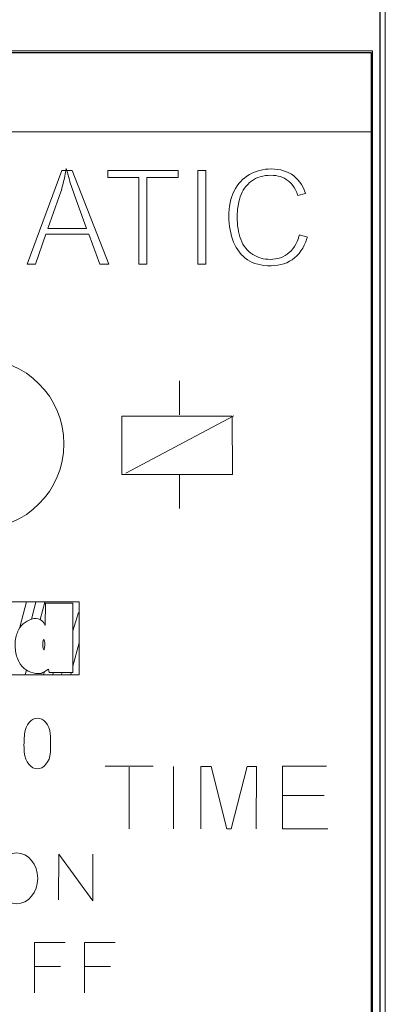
# Model space of a CAD drawing. Header units: millimetres. Extents: x 5 to 192, y 6 to 95.
# Tile 56 of 59: x 114.34 to 120.78, y 55.77 to 73.14. Entities that reach past the tile are written whole.
import ezdxf

# ---------------------------------------------------------------- set-up
doc = ezdxf.new("R2010")
doc.units = ezdxf.units.MM
doc.header["$MEASUREMENT"] = 0
doc.layers.add('Vrstva 1', color=7, linetype='Continuous')

msp = doc.modelspace()

# ---------------------------------------------------------------- linework, layer by layer
at = {"layer": 'Vrstva 1', "color": 250, "lineweight": 13}
msp.add_lwpolyline([(102.827, 18.429), (120.781, 18.429), (120.781, 81.927), (102.827, 81.927), (102.827, 18.429)], close=True, dxfattribs=at)
at = {"layer": 'Vrstva 1', "color": 250, "lineweight": 18}
msp.add_lwpolyline([(103.054, 27.725), (120.554, 27.725), (120.554, 72.589), (103.054, 72.589), (103.054, 27.725)], close=True, dxfattribs=at)
at = {"layer": 'Vrstva 1', "color": 22, "lineweight": 5}
msp.add_ellipse((113.615, 65.657), major_axis=(0, 1.5), ratio=1, dxfattribs=at)
at = {"layer": 'Vrstva 1', "color": 250, "lineweight": 5}
msp.add_ellipse((114.282, 57.995), major_axis=(0, 0.447), ratio=0.831953, dxfattribs=at)
at = {"layer": 'Vrstva 1', "color": 250, "lineweight": 25}
msp.add_open_spline([(120.683, 6.157), (120.683, 6.157), (120.683, 94.175), (120.683, 94.175), (120.683, 94.175), (120.683, 94.175), (102.922, 94.175), (102.922, 94.175), (102.922, 94.175), (102.922, 94.175), (102.922, 6.157), (102.922, 6.157), (102.922, 6.157), (102.922, 6.157), (120.683, 6.157), (120.683, 6.157)], degree=3, knots=[0, 0, 0, 0, 0.25, 0.25, 0.25, 0.25, 0.5, 0.5, 0.5, 0.5, 0.75, 0.75, 0.75, 0.75, 1, 1, 1, 1], dxfattribs=at)
at = {"layer": 'Vrstva 1', "lineweight": 25}
for points in [[(103.073, 72.557), (103.073, 72.557), (120.535, 72.557), (120.535, 72.557)], [(120.535, 72.557), (120.535, 72.557), (120.535, 70.944), (120.535, 70.944)], [(120.535, 70.944), (120.535, 70.944), (120.535, 29.37), (120.535, 29.37)]]:
    msp.add_open_spline(points, degree=3, dxfattribs=at)
at = {"layer": 'Vrstva 1', "lineweight": 5}
for points in [[(103.054, 71.157), (103.054, 71.157), (120.554, 71.157), (120.554, 71.157)], [(120.554, 71.157), (120.554, 71.157), (120.554, 69.645), (120.554, 69.645)], [(120.554, 69.645), (120.554, 69.645), (120.554, 30.669), (120.554, 30.669)]]:
    msp.add_open_spline(points, degree=3, dxfattribs=at)
at = {"layer": 'Vrstva 1', "color": 250, "lineweight": 5}
for points, knots in [([(115.15, 70.476), (115.15, 70.476), (115.166, 70.476), (115.166, 70.476), (115.166, 70.476), (115.166, 70.476), (115.157, 70.51), (115.157, 70.51), (115.157, 70.51), (115.157, 70.51), (115.15, 70.476), (115.15, 70.476)], [0, 0, 0, 0, 0.333333, 0.333333, 0.333333, 0.333333, 0.666667, 0.666667, 0.666667, 0.666667, 1, 1, 1, 1]), ([(119.267, 69.341), (119.267, 69.341), (119.407, 69.304), (119.407, 69.304), (119.407, 69.304), (119.407, 69.304), (119.4, 69.279), (119.4, 69.279), (119.4, 69.279), (119.4, 69.279), (119.379, 69.218), (119.379, 69.218), (119.379, 69.218), (119.379, 69.218), (119.354, 69.16), (119.354, 69.16), (119.354, 69.16), (119.354, 69.16), (119.326, 69.108), (119.326, 69.108), (119.326, 69.108), (119.326, 69.108), (119.295, 69.059), (119.295, 69.059), (119.295, 69.059), (119.295, 69.059), (119.261, 69.014), (119.261, 69.014), (119.261, 69.014), (119.261, 69.014), (119.223, 68.973), (119.223, 68.973), (119.223, 68.973), (119.223, 68.973), (119.183, 68.937), (119.183, 68.937), (119.183, 68.937), (119.183, 68.937), (119.139, 68.904), (119.139, 68.904), (119.139, 68.904), (119.139, 68.904), (119.094, 68.876), (119.094, 68.876), (119.094, 68.876), (119.094, 68.876), (119.045, 68.852), (119.045, 68.852), (119.045, 68.852), (119.045, 68.852), (118.995, 68.832), (118.995, 68.832), (118.995, 68.832), (118.995, 68.832), (118.942, 68.817), (118.942, 68.817), (118.942, 68.817), (118.942, 68.817), (118.886, 68.806), (118.886, 68.806), (118.886, 68.806), (118.886, 68.806), (118.828, 68.8), (118.828, 68.8), (118.828, 68.8), (118.828, 68.8), (118.767, 68.798), (118.767, 68.798), (118.767, 68.798), (118.767, 68.798), (118.703, 68.799), (118.703, 68.799), (118.703, 68.799), (118.703, 68.799), (118.642, 68.804), (118.642, 68.804), (118.642, 68.804), (118.642, 68.804), (118.585, 68.813), (118.585, 68.813), (118.585, 68.813), (118.585, 68.813), (118.532, 68.825), (118.532, 68.825), (118.532, 68.825), (118.532, 68.825), (118.481, 68.84), (118.481, 68.84), (118.481, 68.84), (118.481, 68.84), (118.435, 68.858), (118.435, 68.858), (118.435, 68.858), (118.435, 68.858), (118.391, 68.88), (118.391, 68.88), (118.391, 68.88), (118.391, 68.88), (118.35, 68.905), (118.35, 68.905), (118.35, 68.905), (118.35, 68.905), (118.312, 68.933), (118.312, 68.933), (118.312, 68.933), (118.312, 68.933), (118.275, 68.964), (118.275, 68.964), (118.275, 68.964), (118.275, 68.964), (118.242, 68.998), (118.242, 68.998), (118.242, 68.998), (118.242, 68.998), (118.211, 69.036), (118.211, 69.036), (118.211, 69.036), (118.211, 69.036), (118.181, 69.076), (118.181, 69.076), (118.181, 69.076), (118.181, 69.076), (118.155, 69.119), (118.155, 69.119), (118.155, 69.119), (118.155, 69.119), (118.13, 69.166), (118.13, 69.166), (118.13, 69.166), (118.13, 69.166), (118.108, 69.216), (118.108, 69.216), (118.108, 69.216), (118.108, 69.216), (118.088, 69.269), (118.088, 69.269), (118.088, 69.269), (118.088, 69.269), (118.071, 69.322), (118.071, 69.322), (118.071, 69.322), (118.071, 69.322), (118.056, 69.377), (118.056, 69.377), (118.056, 69.377), (118.056, 69.377), (118.044, 69.432), (118.044, 69.432), (118.044, 69.432), (118.044, 69.432), (118.035, 69.489), (118.035, 69.489), (118.035, 69.489), (118.035, 69.489), (118.028, 69.546), (118.028, 69.546), (118.028, 69.546), (118.028, 69.546), (118.024, 69.605), (118.024, 69.605), (118.024, 69.605), (118.024, 69.605), (118.023, 69.664), (118.023, 69.664), (118.023, 69.664), (118.023, 69.664), (118.025, 69.729), (118.025, 69.729), (118.025, 69.729), (118.025, 69.729), (118.029, 69.791), (118.029, 69.791), (118.029, 69.791), (118.029, 69.791), (118.036, 69.851), (118.036, 69.851), (118.036, 69.851), (118.036, 69.851), (118.047, 69.909), (118.047, 69.909), (118.047, 69.909), (118.047, 69.909), (118.06, 69.964), (118.06, 69.964), (118.06, 69.964), (118.06, 69.964), (118.076, 70.017), (118.076, 70.017), (118.076, 70.017), (118.076, 70.017), (118.096, 70.068), (118.096, 70.068), (118.096, 70.068), (118.096, 70.068), (118.118, 70.117), (118.118, 70.117), (118.118, 70.117), (118.118, 70.117), (118.143, 70.163), (118.143, 70.163), (118.143, 70.163), (118.143, 70.163), (118.17, 70.207), (118.17, 70.207), (118.17, 70.207), (118.17, 70.207), (118.2, 70.247), (118.2, 70.247), (118.2, 70.247), (118.2, 70.247), (118.232, 70.284), (118.232, 70.284), (118.232, 70.284), (118.232, 70.284), (118.266, 70.319), (118.266, 70.319), (118.266, 70.319), (118.266, 70.319), (118.303, 70.351), (118.303, 70.351), (118.303, 70.351), (118.303, 70.351), (118.343, 70.379), (118.343, 70.379), (118.343, 70.379), (118.343, 70.379), (118.385, 70.406), (118.385, 70.406), (118.385, 70.406), (118.385, 70.406), (118.429, 70.429), (118.429, 70.429), (118.429, 70.429), (118.429, 70.429), (118.474, 70.449), (118.474, 70.449), (118.474, 70.449), (118.474, 70.449), (118.521, 70.466), (118.521, 70.466), (118.521, 70.466), (118.521, 70.466), (118.568, 70.48), (118.568, 70.48), (118.568, 70.48), (118.568, 70.48), (118.617, 70.491), (118.617, 70.491), (118.617, 70.491), (118.617, 70.491), (118.667, 70.499), (118.667, 70.499), (118.667, 70.499), (118.667, 70.499), (118.718, 70.503), (118.718, 70.503), (118.718, 70.503), (118.718, 70.503), (118.77, 70.505), (118.77, 70.505), (118.77, 70.505), (118.77, 70.505), (118.829, 70.503), (118.829, 70.503), (118.829, 70.503), (118.829, 70.503), (118.885, 70.497), (118.885, 70.497), (118.885, 70.497), (118.885, 70.497), (118.938, 70.487), (118.938, 70.487), (118.938, 70.487), (118.938, 70.487), (118.989, 70.474), (118.989, 70.474), (118.989, 70.474), (118.989, 70.474), (119.037, 70.456), (119.037, 70.456), (119.037, 70.456), (119.037, 70.456), (119.083, 70.435), (119.083, 70.435), (119.083, 70.435), (119.083, 70.435), (119.126, 70.41), (119.126, 70.41), (119.126, 70.41), (119.126, 70.41), (119.167, 70.381), (119.167, 70.381), (119.167, 70.381), (119.167, 70.381), (119.205, 70.348), (119.205, 70.348), (119.205, 70.348), (119.205, 70.348), (119.241, 70.313), (119.241, 70.313), (119.241, 70.313), (119.241, 70.313), (119.273, 70.274), (119.273, 70.274), (119.273, 70.274), (119.273, 70.274), (119.302, 70.232), (119.302, 70.232), (119.302, 70.232), (119.302, 70.232), (119.329, 70.187), (119.329, 70.187), (119.329, 70.187), (119.329, 70.187), (119.352, 70.138), (119.352, 70.138), (119.352, 70.138), (119.352, 70.138), (119.377, 70.073), (119.377, 70.073), (119.377, 70.073), (119.377, 70.073), (119.238, 70.039), (119.238, 70.039), (119.238, 70.039), (119.227, 70.072), (119.212, 70.104), (119.197, 70.136), (119.197, 70.136), (119.197, 70.136), (119.175, 70.175), (119.175, 70.175), (119.175, 70.175), (119.175, 70.175), (119.151, 70.211), (119.151, 70.211), (119.151, 70.211), (119.151, 70.211), (119.126, 70.243), (119.126, 70.243), (119.126, 70.243), (119.126, 70.243), (119.098, 70.272), (119.098, 70.272), (119.098, 70.272), (119.098, 70.272), (119.068, 70.298), (119.068, 70.298), (119.068, 70.298), (119.068, 70.298), (119.036, 70.321), (119.036, 70.321), (119.036, 70.321), (119.036, 70.321), (119.003, 70.34), (119.003, 70.34), (119.003, 70.34), (119.003, 70.34), (118.968, 70.357), (118.968, 70.357), (118.968, 70.357), (118.968, 70.357), (118.931, 70.37), (118.931, 70.37), (118.931, 70.37), (118.931, 70.37), (118.892, 70.38), (118.892, 70.38), (118.892, 70.38), (118.892, 70.38), (118.851, 70.388), (118.851, 70.388), (118.851, 70.388), (118.851, 70.388), (118.809, 70.392), (118.809, 70.392), (118.809, 70.392), (118.809, 70.392), (118.766, 70.393), (118.766, 70.393), (118.766, 70.393), (118.766, 70.393), (118.716, 70.392), (118.716, 70.392), (118.716, 70.392), (118.716, 70.392), (118.668, 70.387), (118.668, 70.387), (118.668, 70.387), (118.668, 70.387), (118.622, 70.379), (118.622, 70.379), (118.622, 70.379), (118.622, 70.379), (118.578, 70.368), (118.578, 70.368), (118.578, 70.368), (118.578, 70.368), (118.535, 70.353), (118.535, 70.353), (118.535, 70.353), (118.535, 70.353), (118.495, 70.335), (118.495, 70.335), (118.495, 70.335), (118.495, 70.335), (118.457, 70.314), (118.457, 70.314), (118.457, 70.314), (118.457, 70.314), (118.421, 70.29), (118.421, 70.29), (118.421, 70.29), (118.421, 70.29), (118.387, 70.263), (118.387, 70.263), (118.387, 70.263), (118.387, 70.263), (118.355, 70.233), (118.355, 70.233), (118.355, 70.233), (118.355, 70.233), (118.327, 70.202), (118.327, 70.202), (118.327, 70.202), (118.327, 70.202), (118.301, 70.168), (118.301, 70.168), (118.301, 70.168), (118.301, 70.168), (118.278, 70.132), (118.278, 70.132), (118.278, 70.132), (118.278, 70.132), (118.257, 70.094), (118.257, 70.094), (118.257, 70.094), (118.257, 70.094), (118.239, 70.054), (118.239, 70.054), (118.239, 70.054), (118.239, 70.054), (118.224, 70.012), (118.224, 70.012), (118.224, 70.012), (118.224, 70.012), (118.211, 69.969), (118.211, 69.969), (118.211, 69.969), (118.211, 69.969), (118.2, 69.927), (118.2, 69.927), (118.2, 69.927), (118.2, 69.927), (118.191, 69.884), (118.191, 69.884), (118.191, 69.884), (118.191, 69.884), (118.177, 69.798), (118.177, 69.798), (118.177, 69.798), (118.177, 69.798), (118.173, 69.754), (118.173, 69.754), (118.173, 69.754), (118.173, 69.754), (118.17, 69.71), (118.17, 69.71), (118.17, 69.71), (118.17, 69.71), (118.17, 69.609), (118.17, 69.609), (118.17, 69.609), (118.17, 69.609), (118.173, 69.555), (118.173, 69.555), (118.173, 69.555), (118.173, 69.555), (118.178, 69.502), (118.178, 69.502), (118.178, 69.502), (118.178, 69.502), (118.185, 69.451), (118.185, 69.451), (118.185, 69.451), (118.185, 69.451), (118.194, 69.402), (118.194, 69.402), (118.194, 69.402), (118.194, 69.402), (118.206, 69.354), (118.206, 69.354), (118.206, 69.354), (118.206, 69.354), (118.219, 69.308), (118.219, 69.308), (118.219, 69.308), (118.219, 69.308), (118.234, 69.264), (118.234, 69.264), (118.234, 69.264), (118.234, 69.264), (118.252, 69.221), (118.252, 69.221), (118.252, 69.221), (118.252, 69.221), (118.272, 69.181), (118.272, 69.181), (118.272, 69.181), (118.272, 69.181), (118.295, 69.144), (118.295, 69.144), (118.295, 69.144), (118.295, 69.144), (118.32, 69.109), (118.32, 69.109), (118.32, 69.109), (118.32, 69.109), (118.347, 69.077), (118.347, 69.077), (118.347, 69.077), (118.347, 69.077), (118.377, 69.047), (118.377, 69.047), (118.377, 69.047), (118.377, 69.047), (118.409, 69.02), (118.409, 69.02), (118.409, 69.02), (118.409, 69.02), (118.444, 68.997), (118.444, 68.997), (118.444, 68.997), (118.444, 68.997), (118.479, 68.976), (118.479, 68.976), (118.479, 68.976), (118.479, 68.976), (118.516, 68.958), (118.516, 68.958), (118.516, 68.958), (118.516, 68.958), (118.553, 68.943), (118.553, 68.943), (118.553, 68.943), (118.553, 68.943), (118.591, 68.931), (118.591, 68.931), (118.591, 68.931), (118.591, 68.931), (118.629, 68.921), (118.629, 68.921), (118.629, 68.921), (118.629, 68.921), (118.668, 68.915), (118.668, 68.915), (118.668, 68.915), (118.668, 68.915), (118.708, 68.911), (118.708, 68.911), (118.708, 68.911), (118.708, 68.911), (118.749, 68.909), (118.749, 68.909), (118.749, 68.909), (118.749, 68.909), (118.797, 68.911), (118.797, 68.911), (118.797, 68.911), (118.797, 68.911), (118.844, 68.917), (118.844, 68.917), (118.844, 68.917), (118.844, 68.917), (118.889, 68.926), (118.889, 68.926), (118.889, 68.926), (118.889, 68.926), (118.933, 68.939), (118.933, 68.939), (118.933, 68.939), (118.933, 68.939), (118.975, 68.956), (118.975, 68.956), (118.975, 68.956), (118.975, 68.956), (119.015, 68.977), (119.015, 68.977), (119.015, 68.977), (119.015, 68.977), (119.053, 69.002), (119.053, 69.002), (119.053, 69.002), (119.053, 69.002), (119.089, 69.03), (119.089, 69.03), (119.089, 69.03), (119.089, 69.03), (119.123, 69.062), (119.123, 69.062), (119.123, 69.062), (119.123, 69.062), (119.154, 69.098), (119.154, 69.098), (119.154, 69.098), (119.154, 69.098), (119.181, 69.137), (119.181, 69.137), (119.181, 69.137), (119.181, 69.137), (119.206, 69.18), (119.206, 69.18), (119.206, 69.18), (119.206, 69.18), (119.228, 69.226), (119.228, 69.226), (119.228, 69.226), (119.243, 69.264), (119.257, 69.302), (119.267, 69.341)], [0, 0, 0, 0, 0.006452, 0.006452, 0.006452, 0.006452, 0.012903, 0.012903, 0.012903, 0.012903, 0.019355, 0.019355, 0.019355, 0.019355, 0.025806, 0.025806, 0.025806, 0.025806, 0.032258, 0.032258, 0.032258, 0.032258, 0.03871, 0.03871, 0.03871, 0.03871, 0.045161, 0.045161, 0.045161, 0.045161, 0.051613, 0.051613, 0.051613, 0.051613, 0.058065, 0.058065, 0.058065, 0.058065, 0.064516, 0.064516, 0.064516, 0.064516, 0.070968, 0.070968, 0.070968, 0.070968, 0.077419, 0.077419, 0.077419, 0.077419, 0.083871, 0.083871, 0.083871, 0.083871, 0.090323, 0.090323, 0.090323, 0.090323, 0.096774, 0.096774, 0.096774, 0.096774, 0.103226, 0.103226, 0.103226, 0.103226, 0.109677, 0.109677, 0.109677, 0.109677, 0.116129, 0.116129, 0.116129, 0.116129, 0.122581, 0.122581, 0.122581, 0.122581, 0.129032, 0.129032, 0.129032, 0.129032, 0.135484, 0.135484, 0.135484, 0.135484, 0.141935, 0.141935, 0.141935, 0.141935, 0.148387, 0.148387, 0.148387, 0.148387, 0.154839, 0.154839, 0.154839, 0.154839, 0.16129, 0.16129, 0.16129, 0.16129, 0.167742, 0.167742, 0.167742, 0.167742, 0.174194, 0.174194, 0.174194, 0.174194, 0.180645, 0.180645, 0.180645, 0.180645, 0.187097, 0.187097, 0.187097, 0.187097, 0.193548, 0.193548, 0.193548, 0.193548, 0.2, 0.2, 0.2, 0.2, 0.206452, 0.206452, 0.206452, 0.206452, 0.212903, 0.212903, 0.212903, 0.212903, 0.219355, 0.219355, 0.219355, 0.219355, 0.225806, 0.225806, 0.225806, 0.225806, 0.232258, 0.232258, 0.232258, 0.232258, 0.23871, 0.23871, 0.23871, 0.23871, 0.245161, 0.245161, 0.245161, 0.245161, 0.251613, 0.251613, 0.251613, 0.251613, 0.258065, 0.258065, 0.258065, 0.258065, 0.264516, 0.264516, 0.264516, 0.264516, 0.270968, 0.270968, 0.270968, 0.270968, 0.277419, 0.277419, 0.277419, 0.277419, 0.283871, 0.283871, 0.283871, 0.283871, 0.290323, 0.290323, 0.290323, 0.290323, 0.296774, 0.296774, 0.296774, 0.296774, 0.303226, 0.303226, 0.303226, 0.303226, 0.309677, 0.309677, 0.309677, 0.309677, 0.316129, 0.316129, 0.316129, 0.316129, 0.322581, 0.322581, 0.322581, 0.322581, 0.329032, 0.329032, 0.329032, 0.329032, 0.335484, 0.335484, 0.335484, 0.335484, 0.341935, 0.341935, 0.341935, 0.341935, 0.348387, 0.348387, 0.348387, 0.348387, 0.354839, 0.354839, 0.354839, 0.354839, 0.36129, 0.36129, 0.36129, 0.36129, 0.367742, 0.367742, 0.367742, 0.367742, 0.374194, 0.374194, 0.374194, 0.374194, 0.380645, 0.380645, 0.380645, 0.380645, 0.387097, 0.387097, 0.387097, 0.387097, 0.393548, 0.393548, 0.393548, 0.393548, 0.4, 0.4, 0.4, 0.4, 0.406452, 0.406452, 0.406452, 0.406452, 0.412903, 0.412903, 0.412903, 0.412903, 0.419355, 0.419355, 0.419355, 0.419355, 0.425806, 0.425806, 0.425806, 0.425806, 0.432258, 0.432258, 0.432258, 0.432258, 0.43871, 0.43871, 0.43871, 0.43871, 0.445161, 0.445161, 0.445161, 0.445161, 0.451613, 0.451613, 0.451613, 0.451613, 0.458065, 0.458065, 0.458065, 0.458065, 0.464516, 0.464516, 0.464516, 0.464516, 0.470968, 0.470968, 0.470968, 0.470968, 0.477419, 0.477419, 0.477419, 0.477419, 0.483871, 0.483871, 0.483871, 0.483871, 0.490323, 0.490323, 0.490323, 0.490323, 0.496774, 0.496774, 0.496774, 0.496774, 0.503226, 0.503226, 0.503226, 0.503226, 0.509677, 0.509677, 0.509677, 0.509677, 0.516129, 0.516129, 0.516129, 0.516129, 0.522581, 0.522581, 0.522581, 0.522581, 0.529032, 0.529032, 0.529032, 0.529032, 0.535484, 0.535484, 0.535484, 0.535484, 0.541935, 0.541935, 0.541935, 0.541935, 0.548387, 0.548387, 0.548387, 0.548387, 0.554839, 0.554839, 0.554839, 0.554839, 0.56129, 0.56129, 0.56129, 0.56129, 0.567742, 0.567742, 0.567742, 0.567742, 0.574194, 0.574194, 0.574194, 0.574194, 0.580645, 0.580645, 0.580645, 0.580645, 0.587097, 0.587097, 0.587097, 0.587097, 0.593548, 0.593548, 0.593548, 0.593548, 0.6, 0.6, 0.6, 0.6, 0.606452, 0.606452, 0.606452, 0.606452, 0.612903, 0.612903, 0.612903, 0.612903, 0.619355, 0.619355, 0.619355, 0.619355, 0.625806, 0.625806, 0.625806, 0.625806, 0.632258, 0.632258, 0.632258, 0.632258, 0.63871, 0.63871, 0.63871, 0.63871, 0.645161, 0.645161, 0.645161, 0.645161, 0.651613, 0.651613, 0.651613, 0.651613, 0.658065, 0.658065, 0.658065, 0.658065, 0.664516, 0.664516, 0.664516, 0.664516, 0.670968, 0.670968, 0.670968, 0.670968, 0.677419, 0.677419, 0.677419, 0.677419, 0.683871, 0.683871, 0.683871, 0.683871, 0.690323, 0.690323, 0.690323, 0.690323, 0.696774, 0.696774, 0.696774, 0.696774, 0.703226, 0.703226, 0.703226, 0.703226, 0.709677, 0.709677, 0.709677, 0.709677, 0.716129, 0.716129, 0.716129, 0.716129, 0.722581, 0.722581, 0.722581, 0.722581, 0.729032, 0.729032, 0.729032, 0.729032, 0.735484, 0.735484, 0.735484, 0.735484, 0.741935, 0.741935, 0.741935, 0.741935, 0.748387, 0.748387, 0.748387, 0.748387, 0.754839, 0.754839, 0.754839, 0.754839, 0.76129, 0.76129, 0.76129, 0.76129, 0.767742, 0.767742, 0.767742, 0.767742, 0.774194, 0.774194, 0.774194, 0.774194, 0.780645, 0.780645, 0.780645, 0.780645, 0.787097, 0.787097, 0.787097, 0.787097, 0.793548, 0.793548, 0.793548, 0.793548, 0.8, 0.8, 0.8, 0.8, 0.806452, 0.806452, 0.806452, 0.806452, 0.812903, 0.812903, 0.812903, 0.812903, 0.819355, 0.819355, 0.819355, 0.819355, 0.825806, 0.825806, 0.825806, 0.825806, 0.832258, 0.832258, 0.832258, 0.832258, 0.83871, 0.83871, 0.83871, 0.83871, 0.845161, 0.845161, 0.845161, 0.845161, 0.851613, 0.851613, 0.851613, 0.851613, 0.858065, 0.858065, 0.858065, 0.858065, 0.864516, 0.864516, 0.864516, 0.864516, 0.870968, 0.870968, 0.870968, 0.870968, 0.877419, 0.877419, 0.877419, 0.877419, 0.883871, 0.883871, 0.883871, 0.883871, 0.890323, 0.890323, 0.890323, 0.890323, 0.896774, 0.896774, 0.896774, 0.896774, 0.903226, 0.903226, 0.903226, 0.903226, 0.909677, 0.909677, 0.909677, 0.909677, 0.916129, 0.916129, 0.916129, 0.916129, 0.922581, 0.922581, 0.922581, 0.922581, 0.929032, 0.929032, 0.929032, 0.929032, 0.935484, 0.935484, 0.935484, 0.935484, 0.941935, 0.941935, 0.941935, 0.941935, 0.948387, 0.948387, 0.948387, 0.948387, 0.954839, 0.954839, 0.954839, 0.954839, 0.96129, 0.96129, 0.96129, 0.96129, 0.967742, 0.967742, 0.967742, 0.967742, 0.974194, 0.974194, 0.974194, 0.974194, 0.980645, 0.980645, 0.980645, 0.980645, 0.987097, 0.987097, 0.987097, 0.987097, 0.993548, 0.993548, 0.993548, 0.993548, 1, 1, 1, 1]), ([(114.467, 68.827), (114.467, 68.827), (115.077, 70.476), (115.077, 70.476), (115.077, 70.476), (115.077, 70.476), (115.15, 70.476), (115.15, 70.476), (115.15, 70.476), (115.132, 70.39), (115.116, 70.305), (115.096, 70.222), (115.096, 70.222), (115.085, 70.18), (115.073, 70.14), (115.061, 70.1), (115.061, 70.1), (115.061, 70.1), (115.034, 70.019), (115.034, 70.019), (115.034, 70.019), (115.034, 70.019), (114.831, 69.454), (114.831, 69.454), (114.831, 69.454), (114.831, 69.454), (115.514, 69.454), (115.514, 69.454), (115.514, 69.454), (115.514, 69.454), (115.3, 70.044), (115.3, 70.044), (115.3, 70.044), (115.269, 70.132), (115.239, 70.222), (115.212, 70.311), (115.212, 70.311), (115.212, 70.311), (115.166, 70.476), (115.166, 70.476), (115.166, 70.476), (115.166, 70.476), (115.26, 70.476), (115.26, 70.476), (115.26, 70.476), (115.26, 70.476), (115.91, 68.827), (115.91, 68.827), (115.91, 68.827), (115.91, 68.827), (115.746, 68.827), (115.746, 68.827), (115.746, 68.827), (115.746, 68.827), (115.552, 69.352), (115.552, 69.352), (115.552, 69.352), (115.552, 69.352), (114.797, 69.352), (114.797, 69.352), (114.797, 69.352), (114.797, 69.352), (114.614, 68.827), (114.614, 68.827), (114.614, 68.827), (114.614, 68.827), (114.467, 68.827), (114.467, 68.827)], [0, 0, 0, 0, 0.058824, 0.058824, 0.058824, 0.058824, 0.117647, 0.117647, 0.117647, 0.117647, 0.176471, 0.176471, 0.176471, 0.176471, 0.235294, 0.235294, 0.235294, 0.235294, 0.294118, 0.294118, 0.294118, 0.294118, 0.352941, 0.352941, 0.352941, 0.352941, 0.411765, 0.411765, 0.411765, 0.411765, 0.470588, 0.470588, 0.470588, 0.470588, 0.529412, 0.529412, 0.529412, 0.529412, 0.588235, 0.588235, 0.588235, 0.588235, 0.647059, 0.647059, 0.647059, 0.647059, 0.705882, 0.705882, 0.705882, 0.705882, 0.764706, 0.764706, 0.764706, 0.764706, 0.823529, 0.823529, 0.823529, 0.823529, 0.882353, 0.882353, 0.882353, 0.882353, 0.941176, 0.941176, 0.941176, 0.941176, 1, 1, 1, 1]), ([(116.439, 68.827), (116.439, 68.827), (116.439, 70.355), (116.439, 70.355), (116.439, 70.355), (116.439, 70.355), (115.889, 70.355), (115.889, 70.355), (115.889, 70.355), (115.889, 70.355), (115.889, 70.476), (115.889, 70.476), (115.889, 70.476), (115.889, 70.476), (117.131, 70.476), (117.131, 70.476), (117.131, 70.476), (117.131, 70.476), (117.131, 70.355), (117.131, 70.355), (117.131, 70.355), (117.131, 70.355), (116.579, 70.355), (116.579, 70.355), (116.579, 70.355), (116.579, 70.355), (116.579, 68.827), (116.579, 68.827), (116.579, 68.827), (116.579, 68.827), (116.439, 68.827), (116.439, 68.827)], [0, 0, 0, 0, 0.125, 0.125, 0.125, 0.125, 0.25, 0.25, 0.25, 0.25, 0.375, 0.375, 0.375, 0.375, 0.5, 0.5, 0.5, 0.5, 0.625, 0.625, 0.625, 0.625, 0.75, 0.75, 0.75, 0.75, 0.875, 0.875, 0.875, 0.875, 1, 1, 1, 1]), ([(117.476, 68.827), (117.476, 68.827), (117.476, 70.476), (117.476, 70.476), (117.476, 70.476), (117.476, 70.476), (117.616, 70.476), (117.616, 70.476), (117.616, 70.476), (117.616, 70.476), (117.616, 68.827), (117.616, 68.827), (117.616, 68.827), (117.616, 68.827), (117.476, 68.827), (117.476, 68.827)], [0, 0, 0, 0, 0.25, 0.25, 0.25, 0.25, 0.5, 0.5, 0.5, 0.5, 0.75, 0.75, 0.75, 0.75, 1, 1, 1, 1]), ([(116.137, 65.117), (116.137, 65.117), (118.085, 65.119), (118.085, 65.119), (118.085, 65.119), (118.085, 65.119), (118.084, 66.148), (118.084, 66.148), (118.084, 66.148), (118.084, 66.148), (116.136, 66.145), (116.136, 66.145), (116.136, 66.145), (116.136, 66.145), (116.137, 65.117), (116.137, 65.117)], [0, 0, 0, 0, 0.25, 0.25, 0.25, 0.25, 0.5, 0.5, 0.5, 0.5, 0.75, 0.75, 0.75, 0.75, 1, 1, 1, 1]), ([(114.093, 62.871), (114.093, 62.871), (115.383, 62.871), (115.383, 62.871), (115.383, 62.871), (115.383, 62.871), (115.383, 61.581), (115.383, 61.581), (115.383, 61.581), (115.383, 61.581), (114.093, 61.581), (114.093, 61.581), (114.093, 61.581), (114.093, 61.581), (114.093, 62.871), (114.093, 62.871)], [0, 0, 0, 0, 0.25, 0.25, 0.25, 0.25, 0.5, 0.5, 0.5, 0.5, 0.75, 0.75, 0.75, 0.75, 1, 1, 1, 1]), ([(114.274, 62.269), (114.255, 62.19), (114.251, 62.109), (114.259, 62.029), (114.259, 62.029), (114.266, 61.952), (114.289, 61.875), (114.327, 61.807), (114.327, 61.807), (114.327, 61.807), (114.353, 61.765), (114.353, 61.765), (114.353, 61.765), (114.353, 61.765), (114.381, 61.73), (114.381, 61.73), (114.381, 61.73), (114.381, 61.73), (114.413, 61.698), (114.413, 61.698), (114.413, 61.698), (114.413, 61.698), (114.449, 61.67), (114.449, 61.67), (114.449, 61.67), (114.449, 61.67), (114.488, 61.647), (114.488, 61.647), (114.488, 61.647), (114.488, 61.647), (114.53, 61.629), (114.53, 61.629), (114.53, 61.629), (114.53, 61.629), (114.575, 61.617), (114.575, 61.617), (114.575, 61.617), (114.575, 61.617), (114.62, 61.61), (114.62, 61.61), (114.62, 61.61), (114.62, 61.61), (114.667, 61.608), (114.667, 61.608), (114.667, 61.608), (114.667, 61.608), (114.715, 61.61), (114.715, 61.61), (114.715, 61.61), (114.751, 61.617), (114.812, 61.669), (114.846, 61.684), (114.846, 61.684), (114.846, 61.684), (114.855, 61.624), (114.855, 61.624), (114.855, 61.624), (114.855, 61.624), (115.27, 61.624), (115.27, 61.624), (115.27, 61.624), (115.27, 61.624), (115.27, 62.845), (115.27, 62.845), (115.27, 62.845), (115.27, 62.845), (114.789, 62.846), (114.789, 62.846), (114.789, 62.846), (114.789, 62.846), (114.786, 62.454), (114.786, 62.454), (114.786, 62.454), (114.764, 62.514), (114.702, 62.592), (114.584, 62.575), (114.584, 62.575), (114.584, 62.575), (114.543, 62.565), (114.543, 62.565), (114.543, 62.565), (114.543, 62.565), (114.504, 62.55), (114.504, 62.55), (114.504, 62.55), (114.504, 62.55), (114.466, 62.531), (114.466, 62.531), (114.466, 62.531), (114.466, 62.531), (114.431, 62.508), (114.431, 62.508), (114.431, 62.508), (114.431, 62.508), (114.399, 62.482), (114.399, 62.482), (114.399, 62.482), (114.399, 62.482), (114.369, 62.452), (114.369, 62.452), (114.369, 62.452), (114.369, 62.452), (114.341, 62.417), (114.341, 62.417), (114.341, 62.417), (114.341, 62.417), (114.317, 62.379), (114.317, 62.379), (114.317, 62.379), (114.302, 62.348), (114.288, 62.318), (114.279, 62.285), (114.279, 62.285), (114.279, 62.285), (114.274, 62.269), (114.274, 62.269)], [0, 0, 0, 0, 0.034483, 0.034483, 0.034483, 0.034483, 0.068966, 0.068966, 0.068966, 0.068966, 0.103448, 0.103448, 0.103448, 0.103448, 0.137931, 0.137931, 0.137931, 0.137931, 0.172414, 0.172414, 0.172414, 0.172414, 0.206897, 0.206897, 0.206897, 0.206897, 0.241379, 0.241379, 0.241379, 0.241379, 0.275862, 0.275862, 0.275862, 0.275862, 0.310345, 0.310345, 0.310345, 0.310345, 0.344828, 0.344828, 0.344828, 0.344828, 0.37931, 0.37931, 0.37931, 0.37931, 0.413793, 0.413793, 0.413793, 0.413793, 0.448276, 0.448276, 0.448276, 0.448276, 0.482759, 0.482759, 0.482759, 0.482759, 0.517241, 0.517241, 0.517241, 0.517241, 0.551724, 0.551724, 0.551724, 0.551724, 0.586207, 0.586207, 0.586207, 0.586207, 0.62069, 0.62069, 0.62069, 0.62069, 0.655172, 0.655172, 0.655172, 0.655172, 0.689655, 0.689655, 0.689655, 0.689655, 0.724138, 0.724138, 0.724138, 0.724138, 0.758621, 0.758621, 0.758621, 0.758621, 0.793103, 0.793103, 0.793103, 0.793103, 0.827586, 0.827586, 0.827586, 0.827586, 0.862069, 0.862069, 0.862069, 0.862069, 0.896552, 0.896552, 0.896552, 0.896552, 0.931034, 0.931034, 0.931034, 0.931034, 0.965517, 0.965517, 0.965517, 0.965517, 1, 1, 1, 1]), ([(114.759, 62.024), (114.749, 62.03), (114.747, 62.065), (114.746, 62.075), (114.746, 62.075), (114.746, 62.075), (114.746, 62.153), (114.746, 62.153), (114.746, 62.153), (114.746, 62.153), (114.748, 62.181), (114.748, 62.181), (114.748, 62.181), (114.75, 62.188), (114.752, 62.201), (114.757, 62.206), (114.757, 62.206), (114.77, 62.206), (114.773, 62.189), (114.776, 62.179), (114.776, 62.179), (114.78, 62.144), (114.781, 62.065), (114.769, 62.031), (114.769, 62.031), (114.766, 62.026), (114.765, 62.024), (114.759, 62.024)], [0, 0, 0, 0, 0.142857, 0.142857, 0.142857, 0.142857, 0.285714, 0.285714, 0.285714, 0.285714, 0.428571, 0.428571, 0.428571, 0.428571, 0.571429, 0.571429, 0.571429, 0.571429, 0.714286, 0.714286, 0.714286, 0.714286, 0.857143, 0.857143, 0.857143, 0.857143, 1, 1, 1, 1]), ([(114.648, 60.819), (114.749, 60.819), (114.863, 60.71), (114.874, 60.546), (114.874, 60.546), (114.88, 60.44), (114.884, 60.325), (114.878, 60.218), (114.878, 60.218), (114.869, 60.044), (114.753, 59.924), (114.648, 59.924), (114.648, 59.924), (114.542, 59.924), (114.433, 60.044), (114.417, 60.218), (114.417, 60.218), (114.408, 60.325), (114.411, 60.44), (114.422, 60.546), (114.422, 60.546), (114.439, 60.71), (114.546, 60.819), (114.648, 60.819)], [0, 0, 0, 0, 0.166667, 0.166667, 0.166667, 0.166667, 0.333333, 0.333333, 0.333333, 0.333333, 0.5, 0.5, 0.5, 0.5, 0.666667, 0.666667, 0.666667, 0.666667, 0.833333, 0.833333, 0.833333, 0.833333, 1, 1, 1, 1]), ([(117.532, 58.867), (117.532, 58.867), (117.528, 59.969), (117.528, 59.969), (117.528, 59.969), (117.528, 59.969), (117.709, 59.969), (117.709, 59.969), (117.709, 59.969), (117.709, 59.969), (117.986, 58.87), (117.986, 58.87), (117.986, 58.87), (117.986, 58.87), (118.063, 58.87), (118.063, 58.87), (118.063, 58.87), (118.063, 58.87), (118.344, 59.969), (118.344, 59.969), (118.344, 59.969), (118.344, 59.969), (118.51, 59.969), (118.51, 59.969), (118.51, 59.969), (118.51, 59.969), (118.506, 58.87), (118.506, 58.87)], [0, 0, 0, 0, 0.142857, 0.142857, 0.142857, 0.142857, 0.285714, 0.285714, 0.285714, 0.285714, 0.428571, 0.428571, 0.428571, 0.428571, 0.571429, 0.571429, 0.571429, 0.571429, 0.714286, 0.714286, 0.714286, 0.714286, 0.857143, 0.857143, 0.857143, 0.857143, 1, 1, 1, 1]), ([(119.771, 58.869), (119.771, 58.869), (118.971, 58.869), (118.971, 58.869), (118.971, 58.869), (118.971, 58.869), (118.971, 59.972), (118.971, 59.972), (118.971, 59.972), (118.971, 59.972), (119.747, 59.972), (119.747, 59.972)], [0, 0, 0, 0, 0.333333, 0.333333, 0.333333, 0.333333, 0.666667, 0.666667, 0.666667, 0.666667, 1, 1, 1, 1]), ([(115.018, 57.613), (115.018, 57.613), (115.026, 58.421), (115.026, 58.421), (115.026, 58.421), (115.026, 58.421), (115.626, 57.599), (115.626, 57.599), (115.626, 57.599), (115.626, 57.599), (115.626, 58.421), (115.626, 58.421)], [0, 0, 0, 0, 0.333333, 0.333333, 0.333333, 0.333333, 0.666667, 0.666667, 0.666667, 0.666667, 1, 1, 1, 1]), ([(114.597, 55.975), (114.597, 55.975), (114.597, 56.862), (114.597, 56.862), (114.597, 56.862), (114.597, 56.862), (115.14, 56.862), (115.14, 56.862)], [0, 0, 0, 0, 0.5, 0.5, 0.5, 0.5, 1, 1, 1, 1]), ([(115.477, 55.975), (115.477, 55.975), (115.477, 56.862), (115.477, 56.862), (115.477, 56.862), (115.477, 56.862), (116.02, 56.862), (116.02, 56.862)], [0, 0, 0, 0, 0.5, 0.5, 0.5, 0.5, 1, 1, 1, 1])]:
    msp.add_open_spline(points, degree=3, knots=knots, dxfattribs=at)
for points in [[(117.152, 66.769), (117.152, 66.769), (117.153, 66.168), (117.153, 66.168)], [(116.206, 65.138), (116.206, 65.138), (118.113, 66.153), (118.113, 66.153)], [(117.154, 65.118), (117.154, 65.118), (117.155, 64.517), (117.155, 64.517)], [(114.454, 62.869), (114.454, 62.869), (114.341, 62.423), (114.341, 62.423)], [(114.623, 62.869), (114.623, 62.869), (114.546, 62.561), (114.546, 62.561)], [(114.777, 62.864), (114.777, 62.864), (114.695, 62.561), (114.695, 62.561)], [(115.371, 62.684), (115.371, 62.684), (115.274, 62.361), (115.274, 62.361)], [(115.387, 62.146), (115.387, 62.146), (115.274, 61.736), (115.274, 61.736)], [(114.454, 61.664), (114.454, 61.664), (114.434, 61.592), (114.434, 61.592)], [(114.772, 61.639), (114.772, 61.639), (114.754, 61.588), (114.754, 61.588)], [(114.93, 61.623), (114.93, 61.623), (114.915, 61.583), (114.915, 61.583)], [(115.084, 61.621), (115.084, 61.621), (115.068, 61.582), (115.068, 61.582)], [(115.243, 61.623), (115.243, 61.623), (115.235, 61.586), (115.235, 61.586)], [(115.844, 59.972), (115.844, 59.972), (116.687, 59.972), (116.687, 59.972)], [(116.263, 59.957), (116.263, 59.957), (116.263, 58.867), (116.263, 58.867)], [(117.049, 59.966), (117.049, 59.966), (117.049, 58.867), (117.049, 58.867)], [(118.98, 59.454), (118.98, 59.454), (119.705, 59.454), (119.705, 59.454)], [(115.054, 56.44), (115.054, 56.44), (114.604, 56.44), (114.604, 56.44)], [(115.934, 56.44), (115.934, 56.44), (115.484, 56.44), (115.484, 56.44)]]:
    msp.add_open_spline(points, degree=3, dxfattribs=at)

doc.saveas('drawing.dxf')
